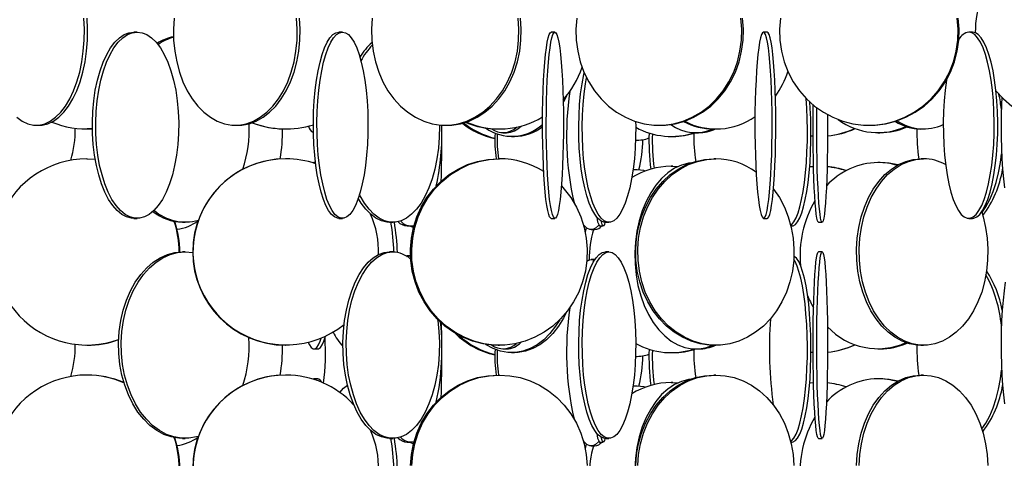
# Model space of a CAD drawing. Header units: millimetres. Extents: x 495 to 2657, y 518 to 2595.
# Tile 53 of 96: x 2335 to 2467, y 1772 to 1831. Entities that reach past the tile are written whole.
import ezdxf

# ---------------------------------------------------------------- set-up
doc = ezdxf.new("R2010")
doc.units = ezdxf.units.MM

msp = doc.modelspace()

# ---------------------------------------------------------------- linework, layer by layer
at = {"color": 7, "linetype": 'Continuous', "lineweight": 25}
for p, q in [((2351.03, 1829.05), (2350.59, 1829.05)), ((2378.56, 1829.05), (2378.08, 1829.05)), ((2407.05, 1829.05), (2406.55, 1829.05)), ((2435.53, 1829.05), (2435.04, 1829.05)), ((2463.04, 1829.05), (2462.56, 1829.05)), ((2337.5, 1816.55), (2337.93, 1816.55)), ((2344.27, 1816.05), (2344.33, 1816.05)), ((2345.02, 1816.07), (2344.33, 1816.05)), ((2364.2, 1816.55), (2364.57, 1816.55)), ((2370.93, 1816.05), (2370.98, 1816.05)), ((2391.89, 1816.03), (2391.89, 1816.56)), ((2392.35, 1816.55), (2392.65, 1816.55)), ((2399.45, 1816.05), (2399.62, 1816.05)), ((2420.99, 1816.55), (2421.22, 1816.55)), ((2428.37, 1816.05), (2428.65, 1816.05)), ((2449.15, 1816.55), (2449.29, 1816.55)), ((2456.13, 1816.05), (2456.49, 1816.05)), ((2400.09, 1815.55), (2400.55, 1815.55)), ((2401.25, 1815.05), (2401.62, 1815.05)), ((2417.87, 1814.55), (2418.09, 1814.55)), ((2422.64, 1815.05), (2422.88, 1815.05)), ((2425.94, 1815.55), (2426.32, 1815.55)), ((2450.37, 1815.55), (2450.65, 1815.55)), ((2344.33, 1812.05), (2344.27, 1812.05)), ((2344.27, 1812.05), (2345.4, 1812)), ((2344.33, 1812.05), (2345.4, 1812)), ((2370.98, 1812.05), (2370.93, 1812.05)), ((2399.62, 1812.05), (2399.45, 1812.05)), ((2428.65, 1812.05), (2428.37, 1812.05)), ((2456.49, 1812.05), (2456.13, 1812.05)), ((2374.74, 1811.55), (2374.58, 1811.51)), ((2374.95, 1811.55), (2374.74, 1811.55)), ((2374.95, 1811.48), (2374.74, 1811.55)), ((2418.09, 1810.55), (2417.53, 1810.51)), ((2417.69, 1810.55), (2417.53, 1810.55)), ((2418.09, 1810.55), (2417.69, 1810.55)), ((2422.88, 1811.05), (2422.64, 1811.05)), ((2422.64, 1811.05), (2423.56, 1811)), ((2422.88, 1811.05), (2423.59, 1811.02)), ((2441.21, 1811), (2441.74, 1811.03)), ((2450.65, 1811.55), (2450.37, 1811.55)), ((2350.59, 1804.05), (2351.03, 1804.05)), ((2378.08, 1804.05), (2378.56, 1804.05)), ((2406.55, 1804.05), (2407.05, 1804.05)), ((2435.04, 1804.05), (2435.53, 1804.05)), ((2462.56, 1804.05), (2463.04, 1804.05)), ((2357.11, 1803.55), (2357.48, 1803.55)), ((2384.88, 1803.55), (2385.31, 1803.55)), ((2387.24, 1803.05), (2387.71, 1803.05)), ((2387.58, 1803.05), (2388.1, 1802.84)), ((2387.68, 1803.05), (2388.1, 1802.87)), ((2411.93, 1802.55), (2412.41, 1802.55)), ((2413.04, 1803.05), (2413.54, 1803.05)), ((2413.83, 1803.55), (2414.31, 1803.55)), ((2438.71, 1803.05), (2438.86, 1803.05)), ((2442.4, 1803.55), (2442.9, 1803.55)), ((2357.48, 1799.55), (2357.11, 1799.55)), ((2385.31, 1799.55), (2384.88, 1799.55)), ((2387.08, 1799.04), (2387.24, 1799.05)), ((2387.69, 1799.05), (2387.24, 1799.05)), ((2412.41, 1798.55), (2411.93, 1798.55)), ((2414.31, 1799.55), (2413.83, 1799.55)), ((2442.9, 1799.55), (2442.4, 1799.55)), ((2344.27, 1787.05), (2344.33, 1787.05)), ((2370.93, 1787.05), (2370.98, 1787.05)), ((2399.45, 1787.05), (2399.62, 1787.05)), ((2428.37, 1787.05), (2428.65, 1787.05)), ((2456.13, 1787.05), (2456.49, 1787.05)), ((2374.74, 1786.55), (2375.24, 1786.55)), ((2400.09, 1786.55), (2400.55, 1786.55)), ((2401.25, 1786.05), (2401.62, 1786.05)), ((2417.87, 1785.55), (2418.09, 1785.55)), ((2422.64, 1786.05), (2422.88, 1786.05)), ((2425.94, 1786.55), (2426.32, 1786.55)), ((2450.37, 1786.55), (2450.65, 1786.55)), ((2344.33, 1783.05), (2344.27, 1783.05)), ((2370.98, 1783.05), (2370.93, 1783.05)), ((2399.62, 1783.05), (2399.45, 1783.05)), ((2428.65, 1783.05), (2428.37, 1783.05)), ((2456.49, 1783.05), (2456.13, 1783.05)), ((2374.74, 1782.55), (2374.58, 1782.51)), ((2375.24, 1782.55), (2374.74, 1782.55)), ((2418.09, 1781.55), (2417.53, 1781.51)), ((2417.69, 1781.55), (2417.53, 1781.55)), ((2418.09, 1781.55), (2417.69, 1781.55)), ((2422.88, 1782.05), (2422.64, 1782.05)), ((2422.64, 1782.05), (2423.56, 1782)), ((2422.88, 1782.05), (2423.59, 1782.02)), ((2441.21, 1782), (2441.74, 1782.03)), ((2450.65, 1782.55), (2450.37, 1782.55)), ((2357.11, 1774.55), (2357.48, 1774.55)), ((2384.88, 1774.55), (2385.31, 1774.55)), ((2387.24, 1774.05), (2387.71, 1774.05)), ((2387.58, 1774.05), (2388.1, 1773.84)), ((2387.68, 1774.05), (2388.1, 1773.87)), ((2411.93, 1773.55), (2412.41, 1773.55)), ((2413.04, 1774.05), (2413.54, 1774.05)), ((2413.83, 1774.55), (2414.31, 1774.55)), ((2438.71, 1774.05), (2438.86, 1774.05)), ((2442.4, 1774.55), (2442.9, 1774.55))]:
    msp.add_line(p, q, dxfattribs=at)
at = {"color": 7, "linetype": 'Continuous', "lineweight": 25, "flags": 128}
for points in [[(2334.9, 1817.61), (2335.62, 1817.09), (2336.36, 1816.75), (2337.12, 1816.57), (2337.88, 1816.57), (2338.64, 1816.75), (2339.38, 1817.09), (2340.1, 1817.61), (2340.78, 1818.29), (2341.42, 1819.11), (2341.99, 1820.08), (2342.51, 1821.17), (2342.96, 1822.38), (2343.33, 1823.67), (2343.61, 1825.05), (2343.81, 1826.47), (2343.93, 1827.94), (2343.95, 1829.42), (2343.88, 1830.89)], [(2337.93, 1816.55), (2338.31, 1816.57), (2339.07, 1816.75), (2339.81, 1817.09), (2340.53, 1817.61), (2341.21, 1818.29), (2341.84, 1819.11), (2342.42, 1820.08), (2342.94, 1821.17), (2343.38, 1822.38), (2343.75, 1823.67), (2344.04, 1825.05), (2344.24, 1826.47), (2344.35, 1827.94), (2344.38, 1829.42), (2344.31, 1830.89)], [(2355.98, 1830.89), (2355.89, 1829.42), (2355.92, 1827.94), (2356.07, 1826.47), (2356.33, 1825.05), (2356.7, 1823.67), (2357.17, 1822.38), (2357.75, 1821.17), (2358.41, 1820.08), (2359.16, 1819.11), (2359.97, 1818.29), (2360.85, 1817.61), (2361.77, 1817.09), (2362.73, 1816.75), (2363.71, 1816.57), (2364.69, 1816.57), (2365.67, 1816.75), (2366.63, 1817.09), (2367.55, 1817.61), (2368.42, 1818.29), (2369.24, 1819.11), (2369.99, 1820.08), (2370.65, 1821.17), (2371.23, 1822.38), (2371.7, 1823.67), (2372.07, 1825.05), (2372.33, 1826.47), (2372.48, 1827.94), (2372.5, 1829.42), (2372.42, 1830.89)], [(2364.57, 1816.55), (2365.06, 1816.57), (2366.04, 1816.75), (2367, 1817.09), (2367.92, 1817.61), (2368.8, 1818.29), (2369.61, 1819.11), (2370.36, 1820.08), (2371.03, 1821.17), (2371.6, 1822.38), (2372.07, 1823.67), (2372.44, 1825.05), (2372.7, 1826.47), (2372.85, 1827.94), (2372.88, 1829.42), (2372.79, 1830.89)], [(2382.57, 1830.89), (2382.47, 1829.42), (2382.5, 1827.94), (2382.68, 1826.47), (2382.99, 1825.05), (2383.43, 1823.67), (2383.99, 1822.38), (2384.67, 1821.17), (2385.46, 1820.08), (2386.35, 1819.11), (2387.32, 1818.29), (2388.36, 1817.61), (2389.46, 1817.09), (2390.6, 1816.75), (2391.76, 1816.57), (2392.93, 1816.57), (2394.1, 1816.75), (2395.24, 1817.09), (2396.33, 1817.61), (2397.38, 1818.29), (2398.35, 1819.11), (2399.23, 1820.08), (2400.02, 1821.17), (2400.71, 1822.38), (2401.27, 1823.67), (2401.71, 1825.05), (2402.02, 1826.47), (2402.19, 1827.94), (2402.23, 1829.42), (2402.12, 1830.89)], [(2392.65, 1816.55), (2393.24, 1816.57), (2394.4, 1816.75), (2395.54, 1817.09), (2396.64, 1817.61), (2397.68, 1818.29), (2398.65, 1819.11), (2399.54, 1820.08), (2400.33, 1821.17), (2401.01, 1822.38), (2401.58, 1823.67), (2402.02, 1825.05), (2402.33, 1826.47), (2402.5, 1827.94), (2402.53, 1829.42), (2402.43, 1830.89)], [(2409.99, 1830.89), (2409.87, 1829.42), (2409.91, 1827.94), (2410.11, 1826.47), (2410.45, 1825.05), (2410.95, 1823.67), (2411.59, 1822.38), (2412.35, 1821.17), (2413.24, 1820.08), (2414.24, 1819.11), (2415.33, 1818.29), (2416.51, 1817.61), (2417.74, 1817.09), (2419.02, 1816.75), (2420.33, 1816.57), (2421.65, 1816.57), (2422.96, 1816.75), (2424.24, 1817.09), (2425.47, 1817.61), (2426.65, 1818.29), (2427.74, 1819.11), (2428.74, 1820.08), (2429.63, 1821.17), (2430.4, 1822.38), (2431.03, 1823.67), (2431.53, 1825.05), (2431.87, 1826.47), (2432.07, 1827.94), (2432.11, 1829.42), (2431.99, 1830.89)], [(2421.22, 1816.55), (2421.88, 1816.57), (2423.19, 1816.75), (2424.47, 1817.09), (2425.7, 1817.61), (2426.87, 1818.29), (2427.97, 1819.11), (2428.97, 1820.08), (2429.86, 1821.17), (2430.62, 1822.38), (2431.26, 1823.67), (2431.76, 1825.05), (2432.1, 1826.47), (2432.3, 1827.94), (2432.34, 1829.42), (2432.22, 1830.89)], [(2437.3, 1830.89), (2437.17, 1829.42), (2437.22, 1827.94), (2437.43, 1826.47), (2437.8, 1825.05), (2438.33, 1823.67), (2439.02, 1822.38), (2439.85, 1821.17), (2440.8, 1820.08), (2441.88, 1819.11), (2443.06, 1818.29), (2444.32, 1817.61), (2445.65, 1817.09), (2447.03, 1816.75), (2448.44, 1816.57), (2449.86, 1816.57), (2451.27, 1816.75), (2452.65, 1817.09), (2453.98, 1817.61), (2455.24, 1818.29), (2456.42, 1819.11), (2457.5, 1820.08), (2458.45, 1821.17), (2459.28, 1822.38), (2459.97, 1823.67), (2460.5, 1825.05), (2460.87, 1826.47), (2461.08, 1827.94), (2461.13, 1829.42), (2461, 1830.89)], [(2449.29, 1816.55), (2450, 1816.57), (2451.41, 1816.75), (2452.79, 1817.09), (2454.12, 1817.61), (2455.39, 1818.29), (2456.56, 1819.11), (2457.64, 1820.08), (2458.6, 1821.17), (2459.42, 1822.38), (2460.11, 1823.67), (2460.64, 1825.05), (2461.02, 1826.47), (2461.23, 1827.94), (2461.27, 1829.42), (2461.14, 1830.89)], [(2350.59, 1804.05), (2350.26, 1804.07), (2349.6, 1804.25), (2348.96, 1804.59), (2348.34, 1805.11), (2347.75, 1805.79), (2347.21, 1806.61), (2346.71, 1807.58), (2346.26, 1808.67), (2345.88, 1809.88), (2345.56, 1811.17), (2345.31, 1812.55), (2345.13, 1813.97), (2345.04, 1815.44), (2345.02, 1816.92), (2345.08, 1818.39), (2345.21, 1819.84), (2345.42, 1821.25), (2345.71, 1822.58), (2346.06, 1823.84), (2346.48, 1824.99), (2346.95, 1826.02), (2347.47, 1826.92), (2348.04, 1827.67), (2348.65, 1828.27), (2349.28, 1828.7), (2349.93, 1828.96), (2350.59, 1829.05)], [(2351.03, 1829.05), (2351.69, 1828.96), (2352.34, 1828.7), (2352.97, 1828.27), (2353.58, 1827.67), (2354.15, 1826.92), (2354.67, 1826.02), (2355.15, 1824.99), (2355.56, 1823.84), (2355.91, 1822.58), (2356.2, 1821.25), (2356.41, 1819.84), (2356.55, 1818.39), (2356.6, 1816.92), (2356.58, 1815.44), (2356.49, 1813.97), (2356.31, 1812.55), (2356.06, 1811.17), (2355.75, 1809.88), (2355.36, 1808.67), (2354.92, 1807.58), (2354.42, 1806.61), (2353.87, 1805.79), (2353.28, 1805.11), (2352.66, 1804.59), (2352.02, 1804.25), (2351.36, 1804.07), (2350.7, 1804.07), (2350.05, 1804.25), (2349.41, 1804.59), (2348.79, 1805.11), (2348.2, 1805.79), (2347.65, 1806.61), (2347.15, 1807.58), (2346.71, 1808.67), (2346.32, 1809.88), (2346, 1811.17), (2345.76, 1812.55), (2345.58, 1813.97), (2345.48, 1815.44), (2345.47, 1816.92), (2345.52, 1818.39), (2345.66, 1819.84), (2345.87, 1821.25), (2346.16, 1822.58), (2346.51, 1823.84), (2346.92, 1824.99), (2347.4, 1826.02), (2347.92, 1826.92), (2348.49, 1827.67), (2349.09, 1828.27), (2349.73, 1828.7), (2350.38, 1828.96), (2351.03, 1829.05)], [(2378.08, 1804.05), (2377.88, 1804.07), (2377.48, 1804.25), (2377.08, 1804.59), (2376.7, 1805.11), (2376.34, 1805.79), (2376.01, 1806.61), (2375.7, 1807.58), (2375.43, 1808.67), (2375.19, 1809.88), (2374.99, 1811.17), (2374.84, 1812.55), (2374.73, 1813.97), (2374.67, 1815.44), (2374.66, 1816.92), (2374.7, 1818.39), (2374.78, 1819.84), (2374.91, 1821.25), (2375.09, 1822.58), (2375.3, 1823.84), (2375.56, 1824.99), (2375.85, 1826.02), (2376.17, 1826.92), (2376.52, 1827.67), (2376.89, 1828.27), (2377.28, 1828.7), (2377.68, 1828.96), (2378.08, 1829.05)], [(2378.56, 1829.05), (2378.97, 1828.96), (2379.37, 1828.7), (2379.75, 1828.27), (2380.12, 1827.67), (2380.47, 1826.92), (2380.8, 1826.02), (2381.09, 1824.99), (2381.34, 1823.84), (2381.56, 1822.58), (2381.73, 1821.25), (2381.86, 1819.84), (2381.95, 1818.39), (2381.98, 1816.92), (2381.97, 1815.44), (2381.91, 1813.97), (2381.8, 1812.55), (2381.65, 1811.17), (2381.46, 1809.88), (2381.22, 1808.67), (2380.95, 1807.58), (2380.64, 1806.61), (2380.3, 1805.79), (2379.94, 1805.11), (2379.56, 1804.59), (2379.17, 1804.25), (2378.77, 1804.07), (2378.36, 1804.07), (2377.96, 1804.25), (2377.56, 1804.59), (2377.18, 1805.11), (2376.82, 1805.79), (2376.49, 1806.61), (2376.18, 1807.58), (2375.91, 1808.67), (2375.67, 1809.88), (2375.47, 1811.17), (2375.32, 1812.55), (2375.22, 1813.97), (2375.16, 1815.44), (2375.14, 1816.92), (2375.18, 1818.39), (2375.26, 1819.84), (2375.39, 1821.25), (2375.57, 1822.58), (2375.78, 1823.84), (2376.04, 1824.99), (2376.33, 1826.02), (2376.65, 1826.92), (2377, 1827.67), (2377.37, 1828.27), (2377.76, 1828.7), (2378.16, 1828.96), (2378.56, 1829.05)], [(2406.55, 1804.05), (2406.49, 1804.07), (2406.35, 1804.25), (2406.22, 1804.59), (2406.09, 1805.11), (2405.97, 1805.79), (2405.85, 1806.61), (2405.75, 1807.58), (2405.66, 1808.67), (2405.58, 1809.88), (2405.51, 1811.17), (2405.46, 1812.55), (2405.43, 1813.97), (2405.41, 1815.44), (2405.4, 1816.92), (2405.41, 1818.39), (2405.44, 1819.84), (2405.49, 1821.25), (2405.54, 1822.58), (2405.62, 1823.84), (2405.7, 1824.99), (2405.8, 1826.02), (2405.91, 1826.92), (2406.03, 1827.67), (2406.15, 1828.27), (2406.28, 1828.7), (2406.42, 1828.96), (2406.55, 1829.05)], [(2407.05, 1829.05), (2407.19, 1828.96), (2407.32, 1828.7), (2407.45, 1828.27), (2407.58, 1827.67), (2407.7, 1826.92), (2407.81, 1826.02), (2407.9, 1824.99), (2407.99, 1823.84), (2408.06, 1822.58), (2408.12, 1821.25), (2408.16, 1819.84), (2408.19, 1818.39), (2408.21, 1816.92), (2408.2, 1815.44), (2408.18, 1813.97), (2408.14, 1812.55), (2408.09, 1811.17), (2408.03, 1809.88), (2407.95, 1808.67), (2407.86, 1807.58), (2407.75, 1806.61), (2407.64, 1805.79), (2407.52, 1805.11), (2407.39, 1804.59), (2407.26, 1804.25), (2407.12, 1804.07), (2406.98, 1804.07), (2406.85, 1804.25), (2406.72, 1804.59), (2406.59, 1805.11), (2406.47, 1805.79), (2406.35, 1806.61), (2406.25, 1807.58), (2406.16, 1808.67), (2406.08, 1809.88), (2406.01, 1811.17), (2405.96, 1812.55), (2405.92, 1813.97), (2405.9, 1815.44), (2405.9, 1816.92), (2405.91, 1818.39), (2405.94, 1819.84), (2405.98, 1821.25), (2406.04, 1822.58), (2406.12, 1823.84), (2406.2, 1824.99), (2406.3, 1826.02), (2406.41, 1826.92), (2406.53, 1827.67), (2406.65, 1828.27), (2406.78, 1828.7), (2406.92, 1828.96), (2407.05, 1829.05)], [(2435.04, 1829.05), (2434.9, 1828.96), (2434.76, 1828.7), (2434.63, 1828.27), (2434.51, 1827.67), (2434.39, 1826.92), (2434.28, 1826.02), (2434.18, 1824.99), (2434.1, 1823.84), (2434.03, 1822.58), (2433.97, 1821.25), (2433.92, 1819.84), (2433.89, 1818.39), (2433.88, 1816.92), (2433.89, 1815.44), (2433.91, 1813.97), (2433.94, 1812.55), (2433.99, 1811.17), (2434.06, 1809.88), (2434.14, 1808.67), (2434.23, 1807.58), (2434.34, 1806.61), (2434.45, 1805.79), (2434.57, 1805.11), (2434.7, 1804.59), (2434.83, 1804.25), (2434.97, 1804.07), (2435.1, 1804.07), (2435.24, 1804.25), (2435.37, 1804.59), (2435.5, 1805.11), (2435.62, 1805.79), (2435.74, 1806.61), (2435.84, 1807.58), (2435.93, 1808.67), (2436.01, 1809.88), (2436.08, 1811.17), (2436.13, 1812.55), (2436.16, 1813.97), (2436.18, 1815.44), (2436.19, 1816.92), (2436.18, 1818.39), (2436.15, 1819.84), (2436.1, 1821.25), (2436.05, 1822.58), (2435.97, 1823.84), (2435.89, 1824.99), (2435.79, 1826.02), (2435.68, 1826.92), (2435.56, 1827.67), (2435.44, 1828.27), (2435.31, 1828.7), (2435.17, 1828.96), (2435.04, 1829.05)], [(2435.53, 1804.05), (2435.6, 1804.07), (2435.74, 1804.25), (2435.87, 1804.59), (2436, 1805.11), (2436.12, 1805.79), (2436.23, 1806.61), (2436.34, 1807.58), (2436.43, 1808.67), (2436.51, 1809.88), (2436.57, 1811.17), (2436.63, 1812.55), (2436.66, 1813.97), (2436.68, 1815.44), (2436.69, 1816.92), (2436.67, 1818.39), (2436.65, 1819.84), (2436.6, 1821.25), (2436.54, 1822.58), (2436.47, 1823.84), (2436.38, 1824.99), (2436.29, 1826.02), (2436.18, 1826.92), (2436.06, 1827.67), (2435.93, 1828.27), (2435.8, 1828.7), (2435.67, 1828.96), (2435.53, 1829.05)], [(2459.56, 1822.61), (2459.56, 1822.58), (2459.39, 1821.25), (2459.26, 1819.84), (2459.17, 1818.39), (2459.14, 1816.92), (2459.15, 1815.44), (2459.21, 1813.97), (2459.31, 1812.55), (2459.47, 1811.17), (2459.66, 1809.88), (2459.9, 1808.67), (2460.17, 1807.58), (2460.48, 1806.61), (2460.82, 1805.79), (2461.18, 1805.11), (2461.56, 1804.59), (2461.95, 1804.25), (2462.35, 1804.07), (2462.76, 1804.07), (2463.16, 1804.25), (2463.55, 1804.59), (2463.93, 1805.11), (2464.29, 1805.79), (2464.63, 1806.61), (2464.94, 1807.58), (2465.21, 1808.67), (2465.45, 1809.88), (2465.64, 1811.17), (2465.8, 1812.55), (2465.9, 1813.97), (2465.96, 1815.44), (2465.97, 1816.92), (2465.94, 1818.39), (2465.86, 1819.84), (2465.73, 1821.25), (2465.55, 1822.58), (2465.33, 1823.84), (2465.08, 1824.99), (2464.79, 1826.02), (2464.47, 1826.92), (2464.12, 1827.67), (2463.75, 1828.27), (2463.36, 1828.7), (2462.96, 1828.96), (2462.56, 1829.05), (2462.56, 1829.05)], [(2463.04, 1804.05), (2463.24, 1804.07), (2463.64, 1804.25), (2464.04, 1804.59), (2464.42, 1805.11), (2464.78, 1805.79), (2465.11, 1806.61), (2465.42, 1807.58), (2465.69, 1808.67), (2465.93, 1809.88), (2466.12, 1811.17), (2466.28, 1812.55), (2466.38, 1813.97), (2466.44, 1815.44), (2466.46, 1816.92), (2466.42, 1818.39), (2466.34, 1819.84), (2466.21, 1821.25), (2466.03, 1822.58), (2465.82, 1823.84), (2465.56, 1824.99), (2465.27, 1826.02), (2464.95, 1826.92), (2464.6, 1827.67), (2464.23, 1828.27), (2463.84, 1828.7), (2463.44, 1828.96), (2463.04, 1829.05)], [(2413.83, 1803.55), (2413.62, 1803.57), (2413.2, 1803.75), (2412.78, 1804.09), (2412.39, 1804.61), (2412.01, 1805.29), (2411.66, 1806.11), (2411.33, 1807.08), (2411.05, 1808.17), (2410.8, 1809.38), (2410.6, 1810.67), (2410.44, 1812.05), (2410.32, 1813.47), (2410.26, 1814.94), (2410.25, 1816.42), (2410.29, 1817.89), (2410.37, 1819.34), (2410.51, 1820.75), (2410.69, 1822.08), (2410.92, 1823.34), (2410.98, 1823.62)], [(2417.88, 1817.05), (2417.89, 1816.42), (2417.88, 1814.94), (2417.82, 1813.47), (2417.71, 1812.05), (2417.55, 1810.67), (2417.34, 1809.38), (2417.09, 1808.17), (2416.81, 1807.08), (2416.49, 1806.11), (2416.13, 1805.29), (2415.76, 1804.61), (2415.36, 1804.09), (2414.95, 1803.75), (2414.52, 1803.57), (2414.1, 1803.57), (2413.68, 1803.75), (2413.26, 1804.09), (2412.87, 1804.61), (2412.49, 1805.29), (2412.14, 1806.11), (2411.81, 1807.08), (2411.53, 1808.17), (2411.28, 1809.38), (2411.07, 1810.67), (2410.91, 1812.05), (2410.8, 1813.47), (2410.74, 1814.94), (2410.73, 1816.42), (2410.77, 1817.89), (2410.85, 1819.34), (2410.99, 1820.75), (2411.17, 1822.08), (2411.31, 1822.89)], [(2466.21, 1821.17), (2467.21, 1820.08), (2468.32, 1819.11)], [(2408.59, 1820.46), (2408.19, 1819.67), (2408.17, 1819.63)], [(2438.69, 1803.14), (2438.82, 1803.25), (2439.11, 1803.59), (2439.4, 1804.11), (2439.67, 1804.79), (2439.92, 1805.61), (2440.14, 1806.58), (2440.35, 1807.67), (2440.52, 1808.88), (2440.67, 1810.17), (2440.78, 1811.55), (2440.86, 1812.97), (2440.91, 1814.44), (2440.91, 1815.92), (2440.89, 1817.39), (2440.83, 1818.84), (2440.74, 1820.15)], [(2438.86, 1803.05), (2439.01, 1803.07), (2439.31, 1803.25), (2439.6, 1803.59), (2439.89, 1804.11), (2440.15, 1804.79), (2440.4, 1805.61), (2440.63, 1806.58), (2440.84, 1807.67), (2441.01, 1808.88), (2441.16, 1810.17), (2441.27, 1811.55), (2441.35, 1812.97), (2441.39, 1814.44), (2441.4, 1815.92), (2441.38, 1817.39), (2441.31, 1818.84), (2441.26, 1819.64)], [(2467.01, 1820.27), (2466.96, 1819.34), (2466.91, 1817.89), (2466.89, 1816.42), (2466.9, 1814.94), (2466.93, 1813.47), (2467, 1812.05), (2467.1, 1810.67), (2467.22, 1809.38), (2467.37, 1808.17)], [(2442.4, 1803.55), (2442.36, 1803.57), (2442.28, 1803.75), (2442.19, 1804.09), (2442.11, 1804.61), (2442.03, 1805.29), (2441.96, 1806.11), (2441.9, 1807.08), (2441.84, 1808.17), (2441.79, 1809.38), (2441.75, 1810.67), (2441.72, 1812.05), (2441.69, 1813.47), (2441.68, 1814.94), (2441.68, 1816.42), (2441.69, 1817.89), (2441.7, 1819.26)], [(2443.62, 1817.96), (2443.62, 1817.89), (2443.63, 1816.42), (2443.63, 1814.94), (2443.61, 1813.47), (2443.59, 1812.05), (2443.56, 1810.67), (2443.52, 1809.38), (2443.47, 1808.17), (2443.41, 1807.08), (2443.34, 1806.11), (2443.27, 1805.29), (2443.2, 1804.61), (2443.12, 1804.09), (2443.03, 1803.75), (2442.95, 1803.57), (2442.86, 1803.57), (2442.77, 1803.75), (2442.69, 1804.09), (2442.61, 1804.61), (2442.53, 1805.29), (2442.46, 1806.11), (2442.4, 1807.08), (2442.34, 1808.17), (2442.29, 1809.38), (2442.25, 1810.67), (2442.21, 1812.05), (2442.19, 1813.47), (2442.18, 1814.94), (2442.18, 1816.42), (2442.18, 1817.89), (2442.2, 1818.87)], [(2391.56, 1816.59), (2391.56, 1816.42), (2391.54, 1814.94), (2391.43, 1813.47), (2391.23, 1812.05), (2390.96, 1810.67), (2390.6, 1809.38), (2390.17, 1808.17), (2389.67, 1807.08), (2389.11, 1806.11), (2388.49, 1805.29), (2387.83, 1804.61), (2387.14, 1804.09), (2386.42, 1803.75), (2385.68, 1803.57), (2384.94, 1803.57), (2384.21, 1803.75), (2383.49, 1804.09), (2382.79, 1804.61), (2382.14, 1805.29), (2381.52, 1806.11), (2380.96, 1807.08), (2380.86, 1807.28)], [(2441.68, 1815.06), (2441.58, 1815.07), (2441.37, 1815.08)], [(2399.45, 1787.05), (2398.75, 1787.07), (2397.37, 1787.25), (2396.01, 1787.59), (2394.71, 1788.11), (2393.47, 1788.79), (2392.31, 1789.61), (2391.25, 1790.58), (2390.31, 1791.67), (2389.5, 1792.88), (2388.82, 1794.17), (2388.3, 1795.55), (2387.93, 1796.97), (2387.73, 1798.44), (2387.68, 1799.92), (2387.81, 1801.39), (2388.1, 1802.84), (2388.54, 1804.25), (2389.14, 1805.58), (2389.89, 1806.84), (2390.77, 1807.99), (2391.77, 1809.02), (2392.88, 1809.92), (2394.08, 1810.67), (2395.35, 1811.27), (2396.69, 1811.7), (2398.06, 1811.96), (2399.45, 1812.05), (2399.45, 1812.05)], [(2407.93, 1808.4), (2408.3, 1807.99), (2409.18, 1806.84), (2409.93, 1805.58), (2410.53, 1804.25), (2410.97, 1802.84), (2411.26, 1801.39), (2411.39, 1799.92), (2411.34, 1798.44), (2411.14, 1796.97), (2410.77, 1795.55), (2410.25, 1794.17), (2409.57, 1792.88), (2408.76, 1791.67), (2407.82, 1790.58), (2406.76, 1789.61), (2405.61, 1788.79), (2404.36, 1788.11), (2403.06, 1787.59), (2401.7, 1787.25), (2400.32, 1787.07), (2398.92, 1787.07), (2397.54, 1787.25), (2396.18, 1787.59), (2394.87, 1788.11), (2393.63, 1788.79), (2392.48, 1789.61), (2391.42, 1790.58), (2390.48, 1791.67), (2389.67, 1792.88), (2388.99, 1794.17), (2388.47, 1795.55), (2388.1, 1796.97), (2387.89, 1798.44), (2387.85, 1799.92), (2387.98, 1801.39), (2388.26, 1802.84), (2388.71, 1804.25), (2389.31, 1805.58), (2390.06, 1806.84), (2390.93, 1807.99), (2391.93, 1809.02), (2393.04, 1809.92), (2394.24, 1810.67), (2395.52, 1811.27), (2396.85, 1811.7), (2398.23, 1811.96), (2399.62, 1812.05), (2399.62, 1812.05)], [(2428.37, 1787.05), (2427.75, 1787.07), (2426.52, 1787.25), (2425.31, 1787.59), (2424.15, 1788.11), (2423.04, 1788.79), (2422.01, 1789.61), (2421.07, 1790.58), (2420.23, 1791.67), (2419.51, 1792.88), (2418.91, 1794.17), (2418.44, 1795.55), (2418.11, 1796.97), (2417.93, 1798.44), (2417.89, 1799.92), (2418, 1801.39), (2418.26, 1802.84), (2418.66, 1804.25), (2419.19, 1805.58), (2419.86, 1806.84), (2420.64, 1807.99), (2421.53, 1809.02), (2422.52, 1809.92), (2423.59, 1810.67), (2424.72, 1811.27), (2425.91, 1811.7), (2427.13, 1811.96), (2428.37, 1812.05), (2428.37, 1812.05)], [(2436.34, 1808.04), (2436.38, 1807.99), (2437.16, 1806.84), (2437.83, 1805.58), (2438.36, 1804.25), (2438.76, 1802.84), (2439.01, 1801.39), (2439.12, 1799.92), (2439.09, 1798.44), (2438.9, 1796.97), (2438.58, 1795.55), (2438.11, 1794.17), (2437.51, 1792.88), (2436.79, 1791.67), (2435.95, 1790.58), (2435.01, 1789.61), (2433.98, 1788.79), (2432.87, 1788.11), (2431.71, 1787.59), (2430.5, 1787.25), (2429.27, 1787.07), (2428.02, 1787.07), (2426.79, 1787.25), (2425.58, 1787.59), (2424.42, 1788.11), (2423.31, 1788.79), (2422.28, 1789.61), (2421.34, 1790.58), (2420.5, 1791.67), (2419.78, 1792.88), (2419.18, 1794.17), (2418.71, 1795.55), (2418.39, 1796.97), (2418.2, 1798.44), (2418.17, 1799.92), (2418.28, 1801.39), (2418.53, 1802.84), (2418.93, 1804.25), (2419.46, 1805.58), (2420.13, 1806.84), (2420.91, 1807.99), (2421.8, 1809.02), (2422.79, 1809.92), (2423.86, 1810.67), (2424.99, 1811.27), (2426.18, 1811.7), (2427.41, 1811.96), (2428.65, 1812.05), (2428.65, 1812.05)], [(2456.13, 1787.05), (2455.62, 1787.07), (2454.61, 1787.25), (2453.61, 1787.59), (2452.65, 1788.11), (2451.74, 1788.79), (2450.89, 1789.61), (2450.12, 1790.58), (2449.43, 1791.67), (2448.83, 1792.88), (2448.34, 1794.17), (2447.96, 1795.55), (2447.69, 1796.97), (2447.53, 1798.44), (2447.5, 1799.92), (2447.6, 1801.39), (2447.81, 1802.84), (2448.13, 1804.25), (2448.57, 1805.58), (2449.12, 1806.84), (2449.76, 1807.99), (2450.5, 1809.02), (2451.31, 1809.92), (2452.19, 1810.67), (2453.13, 1811.27), (2454.1, 1811.7), (2455.11, 1811.96), (2456.13, 1812.05), (2456.13, 1812.05)], [(2464.29, 1804.92), (2464.49, 1804.25), (2464.82, 1802.84), (2465.03, 1801.39), (2465.12, 1799.92), (2465.09, 1798.44), (2464.94, 1796.97), (2464.67, 1795.55), (2464.29, 1794.17), (2463.79, 1792.88), (2463.2, 1791.67), (2462.51, 1790.58), (2461.73, 1789.61), (2460.88, 1788.79), (2459.97, 1788.11), (2459.02, 1787.59), (2458.02, 1787.25), (2457.01, 1787.07), (2455.98, 1787.07), (2454.97, 1787.25), (2453.97, 1787.59), (2453.01, 1788.11), (2452.1, 1788.79), (2451.26, 1789.61), (2450.48, 1790.58), (2449.79, 1791.67), (2449.2, 1792.88), (2448.7, 1794.17), (2448.32, 1795.55), (2448.05, 1796.97), (2447.9, 1798.44), (2447.87, 1799.92), (2447.96, 1801.39), (2448.17, 1802.84), (2448.5, 1804.25), (2448.94, 1805.58), (2449.48, 1806.84), (2450.13, 1807.99), (2450.86, 1809.02), (2451.67, 1809.92), (2452.55, 1810.67), (2453.49, 1811.27), (2454.47, 1811.7), (2455.47, 1811.96), (2456.49, 1812.05), (2456.49, 1812.05)], [(2464.32, 1804.82), (2464.86, 1805.61), (2465.37, 1806.58), (2465.83, 1807.67), (2466.23, 1808.88), (2466.56, 1810.17), (2466.81, 1811.55), (2466.97, 1812.7)], [(2425.34, 1811.51), (2424.98, 1811.46), (2424.02, 1811.2), (2423.09, 1810.77), (2422.21, 1810.17), (2421.37, 1809.42), (2420.6, 1808.52), (2419.91, 1807.49), (2419.3, 1806.34), (2418.78, 1805.08), (2418.36, 1803.75), (2418.05, 1802.34), (2417.85, 1800.89), (2417.77, 1799.42), (2417.8, 1797.94), (2417.94, 1796.47), (2418.19, 1795.05), (2418.56, 1793.67), (2419.03, 1792.38), (2419.59, 1791.17), (2420.25, 1790.08), (2420.98, 1789.11), (2421.78, 1788.29), (2422.65, 1787.61), (2423.55, 1787.09), (2424.5, 1786.75), (2425.46, 1786.57), (2426.43, 1786.57), (2427.39, 1786.75), (2428.24, 1787.05)], [(2419.18, 1810.41), (2418.96, 1810.46), (2418.09, 1810.55)], [(2453.04, 1811.22), (2451.88, 1811.46), (2450.65, 1811.55)], [(2384.88, 1803.55), (2384.51, 1803.57), (2383.78, 1803.75), (2383.06, 1804.09), (2382.36, 1804.61), (2381.7, 1805.29), (2381.09, 1806.11), (2380.69, 1806.77)], [(2412.93, 1803.14), (2412.89, 1803.09), (2412.51, 1802.75), (2412.12, 1802.57), (2411.73, 1802.57), (2411.35, 1802.75), (2410.97, 1803.09), (2410.88, 1803.21)], [(2411.26, 1802.81), (2411.24, 1802.75), (2411.12, 1802.21)], [(2413.77, 1803.55), (2413.69, 1803.25), (2413.59, 1803.07), (2413.49, 1803.07), (2413.38, 1803.25), (2413.29, 1803.59), (2413.26, 1803.71)], [(2357.11, 1774.55), (2356.6, 1774.57), (2355.59, 1774.75), (2354.61, 1775.09), (2353.65, 1775.61), (2352.75, 1776.29), (2351.91, 1777.11), (2351.14, 1778.08), (2350.45, 1779.17), (2349.86, 1780.38), (2349.37, 1781.67), (2348.99, 1783.05), (2348.72, 1784.47), (2348.57, 1785.94), (2348.54, 1787.42), (2348.63, 1788.89), (2348.84, 1790.34), (2349.16, 1791.75), (2349.6, 1793.08), (2350.14, 1794.34), (2350.78, 1795.49), (2351.51, 1796.52), (2352.32, 1797.42), (2353.19, 1798.17), (2354.12, 1798.77), (2355.1, 1799.2), (2356.1, 1799.46), (2357.11, 1799.55), (2357.11, 1799.55)], [(2359.25, 1774.82), (2358.99, 1774.75), (2357.98, 1774.57), (2356.97, 1774.57), (2355.96, 1774.75), (2354.97, 1775.09), (2354.02, 1775.61), (2353.11, 1776.29), (2352.27, 1777.11), (2351.5, 1778.08), (2350.81, 1779.17), (2350.22, 1780.38), (2349.73, 1781.67), (2349.35, 1783.05), (2349.08, 1784.47), (2348.93, 1785.94), (2348.9, 1787.42), (2348.99, 1788.89), (2349.2, 1790.34), (2349.53, 1791.75), (2349.96, 1793.08), (2350.51, 1794.34), (2351.15, 1795.49), (2351.88, 1796.52), (2352.68, 1797.42), (2353.56, 1798.17), (2354.49, 1798.77), (2355.46, 1799.2), (2356.46, 1799.46), (2357.48, 1799.55), (2357.48, 1799.55)], [(2357.48, 1799.55), (2358.49, 1799.46), (2358.5, 1799.46)], [(2384.88, 1774.55), (2384.51, 1774.57), (2383.78, 1774.75), (2383.06, 1775.09), (2382.36, 1775.61), (2381.7, 1776.29), (2381.09, 1777.11), (2380.53, 1778.08), (2380.03, 1779.17), (2379.6, 1780.38), (2379.24, 1781.67), (2378.96, 1783.05), (2378.76, 1784.47), (2378.66, 1785.94), (2378.63, 1787.42), (2378.7, 1788.89), (2378.85, 1790.34), (2379.09, 1791.75), (2379.41, 1793.08), (2379.8, 1794.34), (2380.27, 1795.49), (2380.8, 1796.52), (2381.39, 1797.42), (2382.03, 1798.17), (2382.7, 1798.77), (2383.41, 1799.2), (2384.14, 1799.46), (2384.88, 1799.55), (2384.88, 1799.55)], [(2391.32, 1790.51), (2391.34, 1790.34), (2391.5, 1788.89), (2391.56, 1787.42), (2391.54, 1785.94), (2391.43, 1784.47), (2391.23, 1783.05), (2390.96, 1781.67), (2390.6, 1780.38), (2390.17, 1779.17), (2389.67, 1778.08), (2389.11, 1777.11), (2388.49, 1776.29), (2387.83, 1775.61), (2387.14, 1775.09), (2386.42, 1774.75), (2385.68, 1774.57), (2384.94, 1774.57), (2384.21, 1774.75), (2383.49, 1775.09), (2382.79, 1775.61), (2382.14, 1776.29), (2381.52, 1777.11), (2380.96, 1778.08), (2380.46, 1779.17), (2380.03, 1780.38), (2379.67, 1781.67), (2379.39, 1783.05), (2379.2, 1784.47), (2379.09, 1785.94), (2379.07, 1787.42), (2379.13, 1788.89), (2379.28, 1790.34), (2379.52, 1791.75), (2379.84, 1793.08), (2380.24, 1794.34), (2380.7, 1795.49), (2381.23, 1796.52), (2381.82, 1797.42), (2382.46, 1798.17), (2383.14, 1798.77), (2383.85, 1799.2), (2384.57, 1799.46), (2385.31, 1799.55), (2385.31, 1799.55)], [(2387.21, 1798.96), (2387.22, 1798.96), (2387.71, 1799.05)], [(2413.83, 1774.55), (2413.62, 1774.57), (2413.2, 1774.75), (2412.78, 1775.09), (2412.39, 1775.61), (2412.01, 1776.29), (2411.66, 1777.11), (2411.33, 1778.08), (2411.05, 1779.17), (2410.8, 1780.38), (2410.6, 1781.67), (2410.44, 1783.05), (2410.32, 1784.47), (2410.26, 1785.94), (2410.25, 1787.42), (2410.29, 1788.89), (2410.37, 1790.34), (2410.51, 1791.75), (2410.69, 1793.08), (2410.92, 1794.34), (2411.19, 1795.49), (2411.49, 1796.52), (2411.83, 1797.42), (2412.19, 1798.17), (2412.58, 1798.77), (2412.99, 1799.2), (2413.41, 1799.46), (2413.83, 1799.55), (2413.83, 1799.55)], [(2414.31, 1799.55), (2414.73, 1799.46), (2415.15, 1799.2), (2415.56, 1798.77), (2415.95, 1798.17), (2416.31, 1797.42), (2416.65, 1796.52), (2416.96, 1795.49), (2417.22, 1794.34), (2417.45, 1793.08), (2417.63, 1791.75), (2417.77, 1790.34), (2417.86, 1788.89), (2417.89, 1787.42), (2417.88, 1785.94), (2417.82, 1784.47), (2417.71, 1783.05), (2417.55, 1781.67), (2417.34, 1780.38), (2417.09, 1779.17), (2416.81, 1778.08), (2416.49, 1777.11), (2416.13, 1776.29), (2415.76, 1775.61), (2415.36, 1775.09), (2414.95, 1774.75), (2414.52, 1774.57), (2414.1, 1774.57), (2413.68, 1774.75), (2413.26, 1775.09), (2412.87, 1775.61), (2412.49, 1776.29), (2412.14, 1777.11), (2411.81, 1778.08), (2411.53, 1779.17), (2411.28, 1780.38), (2411.07, 1781.67), (2410.91, 1783.05), (2410.8, 1784.47), (2410.74, 1785.94), (2410.73, 1787.42), (2410.77, 1788.89), (2410.85, 1790.34), (2410.99, 1791.75), (2411.17, 1793.08), (2411.4, 1794.34), (2411.67, 1795.49), (2411.97, 1796.52), (2412.31, 1797.42), (2412.67, 1798.17), (2413.06, 1798.77), (2413.47, 1799.2), (2413.89, 1799.46), (2414.31, 1799.55)], [(2411.34, 1798.34), (2411.54, 1798.46), (2411.93, 1798.55)], [(2411.93, 1798.55), (2412.32, 1798.46), (2412.36, 1798.44)], [(2438.69, 1774.14), (2438.82, 1774.25), (2439.11, 1774.59), (2439.4, 1775.11), (2439.67, 1775.79), (2439.92, 1776.61), (2440.14, 1777.58), (2440.35, 1778.67), (2440.52, 1779.88), (2440.67, 1781.17), (2440.78, 1782.55), (2440.86, 1783.97), (2440.91, 1785.44), (2440.91, 1786.92), (2440.89, 1788.39), (2440.83, 1789.84), (2440.73, 1791.25), (2440.6, 1792.58), (2440.44, 1793.84), (2440.25, 1794.99), (2440.03, 1796.02), (2439.79, 1796.92), (2439.53, 1797.67), (2439.26, 1798.27), (2439.09, 1798.53)], [(2438.86, 1774.05), (2439.01, 1774.07), (2439.31, 1774.25), (2439.6, 1774.59), (2439.89, 1775.11), (2440.15, 1775.79), (2440.4, 1776.61), (2440.63, 1777.58), (2440.84, 1778.67), (2441.01, 1779.88), (2441.16, 1781.17), (2441.27, 1782.55), (2441.35, 1783.97), (2441.39, 1785.44), (2441.4, 1786.92), (2441.38, 1788.39), (2441.31, 1789.84), (2441.22, 1791.25), (2441.09, 1792.58), (2440.93, 1793.84), (2440.74, 1794.99), (2440.52, 1796.02), (2440.28, 1796.92), (2440.02, 1797.67), (2439.75, 1798.27), (2439.46, 1798.7), (2439.16, 1798.96), (2439.12, 1798.98)], [(2442.4, 1774.55), (2442.36, 1774.57), (2442.28, 1774.75), (2442.19, 1775.09), (2442.11, 1775.61), (2442.03, 1776.29), (2441.96, 1777.11), (2441.9, 1778.08), (2441.84, 1779.17), (2441.79, 1780.38), (2441.75, 1781.67), (2441.72, 1783.05), (2441.69, 1784.47), (2441.68, 1785.94), (2441.68, 1787.42), (2441.69, 1788.89), (2441.7, 1790.34), (2441.73, 1791.75), (2441.77, 1793.08), (2441.81, 1794.34), (2441.87, 1795.49), (2441.93, 1796.52), (2442, 1797.42), (2442.07, 1798.17), (2442.15, 1798.77), (2442.23, 1799.2), (2442.32, 1799.46), (2442.4, 1799.55), (2442.4, 1799.55)], [(2442.9, 1799.55), (2442.99, 1799.46), (2443.07, 1799.2), (2443.16, 1798.77), (2443.24, 1798.17), (2443.31, 1797.42), (2443.38, 1796.52), (2443.44, 1795.49), (2443.49, 1794.34), (2443.54, 1793.08), (2443.58, 1791.75), (2443.6, 1790.34), (2443.62, 1788.89), (2443.63, 1787.42), (2443.63, 1785.94), (2443.61, 1784.47), (2443.59, 1783.05), (2443.56, 1781.67), (2443.52, 1780.38), (2443.47, 1779.17), (2443.41, 1778.08), (2443.34, 1777.11), (2443.27, 1776.29), (2443.2, 1775.61), (2443.12, 1775.09), (2443.03, 1774.75), (2442.95, 1774.57), (2442.86, 1774.57), (2442.77, 1774.75), (2442.69, 1775.09), (2442.61, 1775.61), (2442.53, 1776.29), (2442.46, 1777.11), (2442.4, 1778.08), (2442.34, 1779.17), (2442.29, 1780.38), (2442.25, 1781.67), (2442.21, 1783.05), (2442.19, 1784.47), (2442.18, 1785.94), (2442.18, 1787.42), (2442.18, 1788.89), (2442.2, 1790.34), (2442.23, 1791.75), (2442.27, 1793.08), (2442.31, 1794.34), (2442.37, 1795.49), (2442.43, 1796.52), (2442.5, 1797.42), (2442.57, 1798.17), (2442.65, 1798.77), (2442.73, 1799.2), (2442.82, 1799.46), (2442.9, 1799.55)], [(2467.46, 1795.49), (2467.29, 1794.34), (2467.16, 1793.08), (2467.05, 1791.75), (2466.96, 1790.34), (2466.91, 1788.89), (2466.89, 1787.42), (2466.9, 1785.94), (2466.93, 1784.47), (2467, 1783.05), (2467.1, 1781.67), (2467.22, 1780.38), (2467.37, 1779.17)], [(2408.59, 1791.46), (2408.19, 1790.67), (2407.52, 1789.58), (2406.76, 1788.61), (2405.92, 1787.79), (2405.03, 1787.11), (2404.09, 1786.59), (2403.12, 1786.25), (2402.12, 1786.07), (2401.62, 1786.05)], [(2407.71, 1790.47), (2407.15, 1789.58), (2406.39, 1788.61), (2405.56, 1787.79), (2404.66, 1787.11), (2403.72, 1786.59), (2402.75, 1786.25), (2401.75, 1786.07), (2400.75, 1786.07), (2399.75, 1786.25), (2398.78, 1786.59), (2397.84, 1787.11), (2397.73, 1787.18)], [(2373.98, 1787.42), (2374.14, 1787.09), (2374.38, 1786.75), (2374.62, 1786.57), (2374.87, 1786.57), (2375.11, 1786.75), (2375.35, 1787.09), (2375.58, 1787.61), (2375.71, 1787.99)], [(2375.24, 1786.55), (2375.36, 1786.57), (2375.6, 1786.75), (2375.84, 1787.09), (2376.07, 1787.61), (2376.28, 1788.24)], [(2441.68, 1786.06), (2441.58, 1786.07), (2441.37, 1786.08)], [(2387.68, 1770.92), (2387.81, 1772.39), (2388.1, 1773.84), (2388.54, 1775.25), (2389.14, 1776.58), (2389.89, 1777.84), (2390.77, 1778.99), (2391.77, 1780.02), (2392.88, 1780.92), (2394.08, 1781.67), (2395.35, 1782.27), (2396.69, 1782.7), (2398.06, 1782.96), (2399.45, 1783.05)], [(2387.85, 1770.92), (2387.98, 1772.39), (2388.26, 1773.84), (2388.71, 1775.25), (2389.31, 1776.58), (2390.06, 1777.84), (2390.93, 1778.99), (2391.93, 1780.02), (2393.04, 1780.92), (2394.24, 1781.67), (2395.52, 1782.27), (2396.85, 1782.7), (2398.23, 1782.96), (2399.62, 1783.05)], [(2399.62, 1783.05), (2401.01, 1782.96), (2402.38, 1782.7), (2403.72, 1782.27), (2404.99, 1781.67), (2406.2, 1780.92), (2407.3, 1780.02), (2408.3, 1778.99), (2409.18, 1777.84), (2409.93, 1776.58), (2410.53, 1775.25), (2410.97, 1773.84), (2411.26, 1772.39), (2411.39, 1770.92)], [(2417.89, 1770.92), (2418, 1772.39), (2418.26, 1773.84), (2418.66, 1775.25), (2419.19, 1776.58), (2419.86, 1777.84), (2420.64, 1778.99), (2421.53, 1780.02), (2422.52, 1780.92), (2423.59, 1781.67), (2424.72, 1782.27), (2425.91, 1782.7), (2427.13, 1782.96), (2428.37, 1783.05)], [(2418.17, 1770.92), (2418.28, 1772.39), (2418.53, 1773.84), (2418.93, 1775.25), (2419.46, 1776.58), (2420.13, 1777.84), (2420.91, 1778.99), (2421.8, 1780.02), (2422.79, 1780.92), (2423.86, 1781.67), (2424.99, 1782.27), (2426.18, 1782.7), (2427.41, 1782.96), (2428.65, 1783.05)], [(2428.65, 1783.05), (2429.89, 1782.96), (2431.11, 1782.7), (2432.3, 1782.27), (2433.43, 1781.67), (2434.5, 1780.92), (2435.49, 1780.02), (2436.38, 1778.99), (2437.16, 1777.84), (2437.83, 1776.58), (2438.36, 1775.25), (2438.76, 1773.84), (2439.01, 1772.39), (2439.12, 1770.92)], [(2447.5, 1770.92), (2447.6, 1772.39), (2447.81, 1773.84), (2448.13, 1775.25), (2448.57, 1776.58), (2449.12, 1777.84), (2449.76, 1778.99), (2450.5, 1780.02), (2451.31, 1780.92), (2452.19, 1781.67), (2453.13, 1782.27), (2454.1, 1782.7), (2455.11, 1782.96), (2456.13, 1783.05)], [(2447.87, 1770.92), (2447.96, 1772.39), (2448.17, 1773.84), (2448.5, 1775.25), (2448.94, 1776.58), (2449.48, 1777.84), (2450.13, 1778.99), (2450.86, 1780.02), (2451.67, 1780.92), (2452.55, 1781.67), (2453.49, 1782.27), (2454.47, 1782.7), (2455.47, 1782.96), (2456.49, 1783.05)], [(2456.49, 1783.05), (2457.51, 1782.96), (2458.52, 1782.7), (2459.5, 1782.27), (2460.44, 1781.67), (2461.32, 1780.92), (2462.13, 1780.02), (2462.86, 1778.99), (2463.51, 1777.84), (2464.05, 1776.58), (2464.49, 1775.25), (2464.82, 1773.84), (2465.03, 1772.39), (2465.12, 1770.92)], [(2464.32, 1775.82), (2464.86, 1776.61), (2465.37, 1777.58), (2465.83, 1778.67), (2466.23, 1779.88), (2466.56, 1781.17), (2466.81, 1782.55), (2466.97, 1783.7)], [(2375.13, 1782.33), (2374.99, 1782.46), (2374.74, 1782.55)], [(2378.21, 1780.72), (2378.72, 1781.27), (2379.24, 1781.67)], [(2425.34, 1782.51), (2424.98, 1782.46), (2424.02, 1782.2), (2423.09, 1781.77), (2422.21, 1781.17), (2421.37, 1780.42), (2420.6, 1779.52), (2419.91, 1778.49), (2419.3, 1777.34), (2418.78, 1776.08), (2418.36, 1774.75), (2418.05, 1773.34), (2417.85, 1771.89), (2417.77, 1770.42)], [(2419.18, 1781.41), (2418.96, 1781.46), (2418.09, 1781.55)], [(2453.04, 1782.22), (2451.88, 1782.46), (2450.65, 1782.55)], [(2412.93, 1774.14), (2412.89, 1774.09), (2412.51, 1773.75), (2412.12, 1773.57), (2411.73, 1773.57), (2411.35, 1773.75), (2410.97, 1774.09), (2410.88, 1774.21)], [(2411.26, 1773.81), (2411.24, 1773.75), (2411.12, 1773.21)], [(2413.77, 1774.55), (2413.69, 1774.25), (2413.59, 1774.07), (2413.49, 1774.07), (2413.38, 1774.25), (2413.29, 1774.59), (2413.26, 1774.71)]]:
    msp.add_lwpolyline(points, dxfattribs=at)
at = {"color": 7, "linetype": 'Continuous', "lineweight": 25}
for centre, radius, start, end in [((2475.9, 1829.08), 12.47, 90.1666, 180.5368), ((2462.88, 1827.22), 1.85, 100.0433, 152.3695), ((2357.31, 1821.87), 6.7, 102.1549, 122.5637), ((2357.73, 1821.75), 6.84, 105.5073, 124.7971), ((2387.34, 1821.95), 7.44, 130.2401, 149.8896), ((2388.65, 1821.27), 8.55, 135.3411, 152.8314), ((2398.71, 1828.35), 12.64, 318.3669, 341.413), ((2425.96, 1828.02), 13.08, 324.651, 340.8096), ((2449.71, 1815.16), 41.09, 171.7537, 192.6749), ((2443.37, 1815.89), 23.73, 6.7162, 11.7167), ((2399.62, 1827.22), 11.17, 246.6325, 301.1639), ((2428.4, 1825.09), 9.04, 242.9836, 269.8471), ((2428.66, 1825.09), 9.04, 242.3126, 305.3709), ((2450.36, 1824.54), 8.98, 233.6341, 294.832), ((2456.19, 1822.45), 6.41, 237.1993, 269.5246), ((2456.48, 1822.32), 6.26, 235.6987, 295.0605), ((2344.27, 1828.37), 12.32, 247.6805, 273.4709), ((2328.04, 1816.03), 14.7, 343.5277, 0.4451), ((2348.63, 1816.01), 17.43, 342.092, 2.4299), ((2370.93, 1828.41), 12.36, 248.8698, 269.9966), ((2370.98, 1828.4), 12.35, 248.7373, 287.3328), ((2349.23, 1815.54), 21.28, 350.4968, 1.3844), ((2375.21, 1816.69), 1.25, 192.516, 244.783), ((2359.6, 1815.37), 32.3, 347.557, 2.1204), ((2401.23, 1825.2), 10.67, 231.8835, 257.9326), ((2401.46, 1825.22), 10.69, 231.5181, 256.6973), ((2399.46, 1827.22), 11.17, 247.0129, 269.9614), ((2401.27, 1821.26), 6.19, 235.0846, 311.9177), ((2400.1, 1818.19), 2.62, 233.6283, 313.1832), ((2400.43, 1818.45), 2.9, 272.3692, 316.017), ((2401.53, 1821.41), 6.36, 270.8477, 307.5366), ((2422.64, 1824.89), 9.84, 241.1723, 288.3221), ((2425.93, 1821.23), 5.67, 233.9812, 293.9829), ((2426.3, 1821.13), 5.58, 270.2011, 294.43), ((2442.31, 1827.24), 12.2, 276.2101, 294.0769), ((2442.39, 1827.24), 12.19, 275.8275, 293.8856), ((2450.63, 1824.46), 8.91, 270.1335, 294.2738), ((2482.2, 1815.54), 26.59, 178.8579, 187.5616), ((2217.42, 1814.91), 174.48, 358.0584, 0.1291), ((2414.95, 1814.55), 15.95, 176.625, 189.0323), ((2415.26, 1814.55), 15.95, 177.0347, 189.0219), ((2418.08, 1819.08), 4.53, 267.375, 290.5473), ((2403.17, 1814.53), 15.67, 345.268, 0.3153), ((2450.05, 1814.54), 30.38, 178.1786, 187.3476), ((2450.53, 1814.54), 30.41, 178.4274, 187.1158), ((2422.87, 1824.81), 9.76, 270.0339, 288.4186), ((2447.51, 1815.04), 21.83, 178.898, 188.7896), ((2344.32, 1799.56), 12.49, 90.2208, 289.7962), ((2370.99, 1799.55), 12.5, 90.2741, 269.7259), ((2370.99, 1799.57), 12.48, 90.0602, 308.6479), ((2370.98, 1799.69), 12.36, 71.1787, 89.9974), ((2399.59, 1800.77), 11.28, 58.0862, 89.8622), ((2428.56, 1802.74), 9.31, 53.9651, 89.492), ((2456.45, 1805.74), 6.31, 61.6562, 89.6415), ((2422.69, 1801.05), 10, 90.2598, 122.1386), ((2450.59, 1801.88), 9.67, 91.3229, 137.3966), ((2442.39, 1798.87), 12.18, 72.1724, 84.4685), ((2442.31, 1798.87), 12.18, 71.9189, 84.0802), ((2450.36, 1802.72), 8.83, 73.0041, 89.9278), ((2453.36, 1812.85), 13.91, 322.7634, 350.881), ((2357.48, 1809.95), 6.38, 229.0674, 286.0914), ((2454.29, 1799.09), 14.36, 149.3695, 185.5002), ((2357.23, 1810.14), 6.59, 231.6223, 268.9792), ((2370.84, 1799.55), 12.57, 358.3715, 23.8958), ((2414.94, 1804.27), 2.26, 181.5109, 212.7794), ((2344.09, 1799.55), 12.59, 359.925, 19.0444), ((2344.16, 1799.55), 12.59, 359.944, 18.9859), ((2355.51, 1808.86), 6.33, 277.8022, 305.8669), ((2357, 1798.7), 28.48, 1.6996, 9.8019), ((2357.44, 1798.7), 28.5, 1.5902, 9.8158), ((2387.36, 1804.96), 1.92, 224.3679, 266.4893), ((2387.74, 1804.88), 1.81, 219.7732, 283.7903), ((2425.71, 1798.56), 14.07, 163.5174, 180.2227), ((2412.33, 1803.8), 1.25, 273.6342, 323.2898), ((2385.17, 1795.71), 3.84, 48.5786, 87.8737), ((2449.81, 1788.17), 17.19, 4.9997, 28.8909), ((2453.06, 1789.26), 14.2, 10.0139, 33.1654), ((2453.38, 1798.6), 13.36, 201.5059, 209.4012), ((2449.71, 1786.16), 41.09, 171.7537, 192.6749), ((2490.82, 1786.58), 55, 175.8099, 187.8816), ((2357.94, 1786.56), 33.97, 347.8375, 6.0089), ((2209.05, 1786.14), 182.84, 0.2781, 1.2087), ((2450.36, 1795.75), 9.17, 222.7003, 294.3091), ((2348.6, 1787.01), 17.46, 342.0977, 3.4426), ((2344.76, 1786.05), 31.53, 352.5716, 3.6614), ((2383.74, 1791.85), 7.11, 205.4389, 224.0493), ((2401.29, 1796.34), 10.82, 225.1765, 257.7966), ((2401.5, 1796.32), 10.8, 227.4867, 256.6009), ((2328.04, 1787.03), 14.7, 343.5277, 0.4451), ((2344.33, 1799.37), 12.32, 270.0038, 290.0027), ((2349.23, 1786.54), 21.28, 350.4968, 1.3844), ((2400.1, 1789.19), 2.62, 233.6283, 313.1832), ((2400.43, 1789.45), 2.9, 272.3692, 316.017), ((2422.64, 1795.89), 9.84, 241.1723, 288.3221), ((2426.3, 1792.13), 5.58, 270.2011, 294.43), ((2442.31, 1798.24), 12.2, 276.2101, 294.0769), ((2442.39, 1798.24), 12.19, 275.8275, 293.8856), ((2450.63, 1795.46), 8.91, 270.1335, 294.2738), ((2482.2, 1786.54), 26.59, 178.8579, 187.5616), ((2217.42, 1785.91), 174.48, 358.0584, 0.1291), ((2414.95, 1785.55), 15.95, 176.625, 189.0323), ((2415.26, 1785.55), 15.95, 177.0347, 189.0219), ((2418.08, 1790.08), 4.53, 267.375, 290.5473), ((2403.17, 1785.53), 15.67, 345.268, 0.3153), ((2450.05, 1785.54), 30.38, 178.1786, 187.3476), ((2450.53, 1785.54), 30.41, 178.4274, 187.1158), ((2422.87, 1795.81), 9.76, 270.0339, 288.4186), ((2447.51, 1786.04), 21.83, 178.898, 188.7896), ((2344.32, 1770.56), 12.49, 90.2208, 289.7962), ((2344.27, 1770.72), 12.33, 66.097, 89.9928), ((2344.33, 1770.72), 12.33, 66.5655, 89.9931), ((2370.99, 1770.55), 12.5, 90.2741, 269.7259), ((2370.99, 1770.57), 12.48, 90.0602, 308.6479), ((2370.97, 1770.66), 12.39, 42.768, 89.9584), ((2375.02, 1781.72), 0.858, 24.0229, 75.662), ((2422.69, 1772.05), 10, 90.2598, 122.1386), ((2450.59, 1772.88), 9.67, 91.3229, 137.3966), ((2442.39, 1769.87), 12.18, 72.1724, 84.4685), ((2442.31, 1769.87), 12.18, 71.9189, 84.0802), ((2450.36, 1773.72), 8.83, 73.0041, 89.9278), ((2453.36, 1783.85), 13.91, 322.7634, 350.881), ((2454.29, 1770.09), 14.36, 149.3695, 185.5002), ((2355.51, 1779.86), 6.33, 277.8022, 305.8669), ((2370.84, 1770.55), 12.57, 358.3715, 23.8958), ((2387.74, 1775.88), 1.81, 219.7732, 283.7903), ((2414.94, 1775.27), 2.26, 181.5109, 212.7794), ((2344.09, 1770.55), 12.59, 359.925, 19.0444), ((2344.16, 1770.55), 12.59, 359.944, 18.9859), ((2357, 1769.7), 28.48, 1.6996, 9.8019), ((2357.44, 1769.7), 28.5, 1.5902, 9.8158), ((2387.36, 1775.96), 1.92, 224.3679, 266.4893), ((2425.71, 1769.56), 14.07, 163.5174, 180.2227), ((2412.33, 1774.8), 1.25, 273.6342, 323.2898)]:
    msp.add_arc(centre, radius, start, end, dxfattribs=at)

doc.saveas('drawing.dxf')
